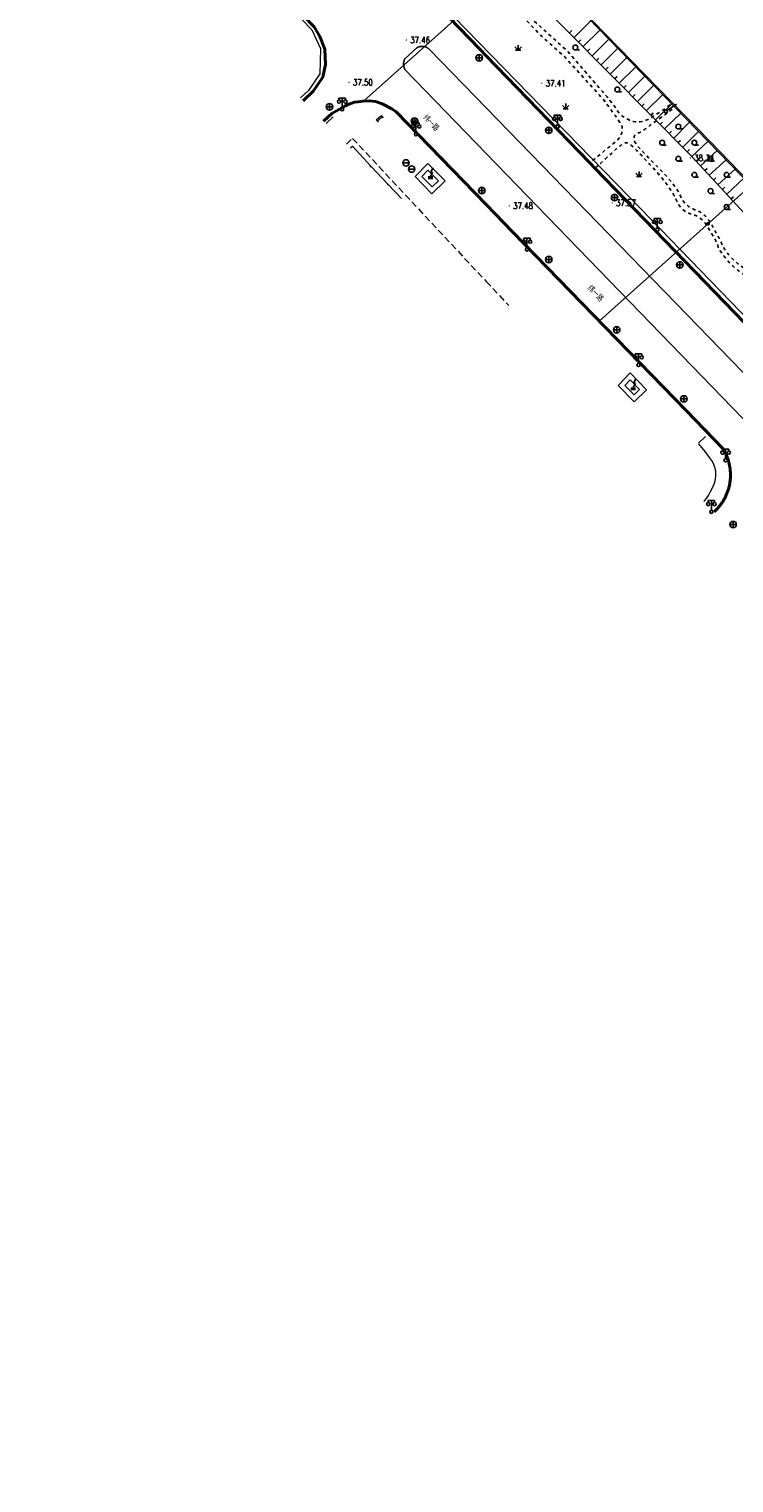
# Model space of a CAD drawing. Extents: x 39508475 to 39522402, y 3783947 to 3795549.
# Tile 244 of 256: x 39520858 to 39521077, y 3787980 to 3788431. Entities that reach past the tile are written whole.
import ezdxf
from ezdxf.enums import TextEntityAlignment as Align

# ---------------------------------------------------------------- set-up
doc = ezdxf.new("R2010")
doc.units = 0
for name, pattern in [('X0', [4, 3, -1]), ('X5', [3, 2, -1]), ('X6', [2, 1, -1])]:
    doc.linetypes.add(name, pattern=pattern)
doc.layers.get('0').update_dxf_attribs({"linetype": 'CONTINUOUS'})
doc.layers.add('ASSIST', color=7, linetype='CONTINUOUS', plot=False)
for name, color, linetype in [('DLSS', 4, 'CONTINUOUS'), ('DMTZ', 3, 'CONTINUOUS'), ('GCD', 1, 'CONTINUOUS'), ('GXYZ', 2, 'CONTINUOUS'), ('JCDL_GXD', 4, 'CONTINUOUS'), ('JCDL_JMDD_F', 231, 'CONTINUOUS'), ('JCDL_JMDX_F', 231, 'CONTINUOUS'), ('JMD', 6, 'CONTINUOUS'), ('SXSS', 5, 'CONTINUOUS'), ('ZBTZ', 3, 'CONTINUOUS'), ('ZJ', 7, 'CONTINUOUS'), ('断面线', 2, 'CONTINUOUS')]:
    doc.layers.add(name, color=color, linetype=linetype)
for name, color, linetype, lineweight in [('JCDL_ZBX', 3, 'CONTINUOUS', 0), ('JCDL_ZBX_F', 7, 'CONTINUOUS', 0), ('TEXTL_ZJ', 7, 'CONTINUOUS', 0)]:
    doc.layers.add(name, color=color, linetype=linetype, lineweight=lineweight)
doc.styles.add('HZ', font='rs', dxfattribs={"width": 0.8, "bigfont": 'hztxt'})
doc.linetypes.add('1161', pattern='A,0,[149,AAA.SHX,S=0.15,R=0,X=0,Y=0],-1.6', length=1.6)
doc.linetypes.add('X19', pattern='A,4.5,[145,symbolx.shx,S=1,R=0,X=0,Y=1],4.5,-0.5,[146,symbolx.shx,S=1,R=0,X=0,Y=0],-0.5', length=10)
doc.linetypes.add('X4', pattern='A,0,-1e-09,[149,symbolx.shx,S=0.15,R=0,X=0,Y=0],-1.6', length=1.6)
doc.linetypes.add('X49', pattern='A,0,[5,symbolt.shx,S=1,R=0,X=0,Y=0],-10', length=10)

# ---------------------------------------------------------------- blocks, each defined once
blk = doc.blocks.new('3521000')
at = {"color": 0}
for p, q in [((-1, 3.5), (1, 3.5)), ((0, 0.5), (0, 3.5))]:
    blk.add_line(p, q, dxfattribs=at)
at = {"color": 0, "linetype": 'Continuous', "flags": 128}
for points in [[(-1, 3.5), (-1, 2.9)], [(1, 3.5), (1, 2.9)]]:
    blk.add_lwpolyline(points, dxfattribs=at)
at = {"color": 0}
for centre in [(-1, 2.4), (0, 0), (1, 2.4)]:
    blk.add_circle(centre, 0.5, dxfattribs=at)
blk = doc.blocks.new('5441000')
at = {"color": 0}
for p, q in [((-1, 0), (1, 0)), ((0, -1), (0, 1))]:
    blk.add_line(p, q, dxfattribs=at)
blk.add_circle((0, 0), 1, dxfattribs=at)
blk = doc.blocks.new('5321000')
at = {"color": 0}
blk.add_line((-1, 0), (1, 0), dxfattribs=at)
blk.add_circle((0, 0), 1, dxfattribs=at)
blk = doc.blocks.new('5180100')
at = {"linetype": 'Continuous'}
blk.add_hatch(color=0, dxfattribs=at).paths.add_polyline_path([(0.79, 0.5), (-0.81, 0.5), (-0.81, -0.5), (0.79, -0.5)])
at = {"color": 0}
for p, q in [((-0.01, 0.5), (0.65, 1.65)), ((0.13, 1.95), (0.8, 3.1))]:
    blk.add_line(p, q, dxfattribs=at)
at = {"color": 0, "linetype": 'Continuous'}
blk.add_lwpolyline([(0.13, 1.95), (0.65, 1.65)], dxfattribs=at)
at = {"color": 0, "linetype": 'Continuous', "flags": 128}
blk.add_lwpolyline([(0.8, 3.1, 0, 0.3, 0), (0.59, 2.75, 0.3, 0.3, 0)], format="xyseb", dxfattribs=at)
blk = doc.blocks.new('9330003')
at = {"color": 0}
blk.add_line((0, -0.75), (1.25, -0.75), dxfattribs=at)
blk.add_circle((0, 0), 0.75, dxfattribs=at)
blk = doc.blocks.new('gc124')
for p, q in [((-1, 1), (0, 0)), ((-0.8, 0), (0.8, 0)), ((0, 0), (0, 1.6)), ((0, 0), (1, 1))]:
    blk.add_line(p, q)
blk = doc.blocks.new('gc170')
at = {"linetype": 'Continuous'}
blk.add_circle((0, 0), 0.5, dxfattribs=at)
blk = doc.blocks.new('gc013c')
at = {"linetype": 'Continuous'}
blk.add_line((0.5, 0), (4, 0), dxfattribs=at)
at = {"linetype": 'Continuous', "const_width": 0.15, "flags": 128}
blk.add_lwpolyline([(3.775, 0, 1), (3.925, 0, 1)], format="xyb", close=True, dxfattribs=at)
blk = doc.blocks.new('gc200')
at = {"const_width": 0.2}
blk.add_lwpolyline([(-0.1, 0, 1), (0.1, 0, 1)], format="xyb", close=True, dxfattribs=at)

msp = doc.modelspace()

# ---------------------------------------------------------------- linework, layer by layer
at = {"layer": 'ASSIST', "linetype": 'X4', "flags": 128}
msp.add_lwpolyline([(39521549.4478, 3787866.94308), (39521485.23082, 3787955.74028), (39521418.15135, 3788036.68452), (39521316.64976, 3788142.38434), (39521202.54916, 3788258.77978), (39521068.85743, 3788396.51837), (39520980.51679, 3788487.63202), (39520896.91066, 3788573.46943), (39520797.87919, 3788675.15176), (39520738.54228, 3788736.60369), (39520681.49925, 3788790.2448)], dxfattribs=at)
at = {"layer": 'DLSS', "linetype": 'Continuous', "lineweight": 40}
for points in [[(39520943.09553, 3788409.07047), (39520946.32481, 3788412.09909), (39520949.20859, 3788416.41356), (39520950.0667, 3788420.3363), (39520949.86238, 3788425.05586), (39520948.24834, 3788428.9786), (39520946.53781, 3788432.00209), (39520880.78261, 3788500.00009)], [(39520999.9998, 3788422.95919), (39520997.97113, 3788425.05496), (39520994.92664, 3788428.25015), (39520946.6188, 3788478.24508), (39520925.55116, 3788500.00009)], [(39521167.46056, 3788250.00009), (39521152.27016, 3788265.68265), (39521151.0195, 3788266.97384), (39521114.91188, 3788304.25134), (39521111.78358, 3788307.48099), (39521108.19381, 3788311.18709), (39521033.77627, 3788388.0657), (39521032.17145, 3788389.72359), (39520999.9998, 3788422.95919)], [(39520999.9998, 3788376.78755), (39520972.0398, 3788405.63608), (39520970.61981, 3788406.54709), (39520967.65382, 3788408.07637), (39520965.60763, 3788408.782), (39520963.6418, 3788409.02609), (39520961.6856, 3788408.89558), (39520960.20231, 3788408.74806), (39520959.09207, 3788408.56833), (39520958.2307, 3788408.34331), (39520957.33443, 3788408.00528), (39520956.0931, 3788407.40112), (39520954.36239, 3788406.45255), (39520952.02989, 3788405.10374)], [(39520949.47018, 3788402.71656), (39520952.02989, 3788405.10374)], [(39521073.4558, 3788301.01809), (39521062.06281, 3788312.76209), (39521008.1648, 3788368.36308), (39520999.9998, 3788376.78755)], [(39521073.4558, 3788301.01809), (39521073.60505, 3788300.78115), (39521073.74958, 3788300.54131), (39521073.88971, 3788300.29886), (39521074.02539, 3788300.05389), (39521074.15657, 3788299.80649), (39521074.28321, 3788299.55673), (39521074.40527, 3788299.30471), (39521074.52271, 3788299.05049), (39521074.63548, 3788298.79418), (39521074.74356, 3788298.53584), (39521074.8469, 3788298.27558), (39521074.94546, 3788298.01347), (39521075.03923, 3788297.74961), (39521075.12816, 3788297.48408), (39521075.21223, 3788297.21697), (39521075.29141, 3788296.94836), (39521075.36567, 3788296.67836), (39521075.43499, 3788296.40705), (39521075.49934, 3788296.13451), (39521075.5587, 3788295.86085), (39521075.61305, 3788295.58614), (39521075.66238, 3788295.31049), (39521075.70667, 3788295.03399), (39521075.7459, 3788294.75672), (39521075.78006, 3788294.47878), (39521075.80914, 3788294.20027), (39521075.83313, 3788293.92127), (39521075.85202, 3788293.64188), (39521075.86581, 3788293.36219), (39521075.87448, 3788293.08229), (39521075.87804, 3788292.80229), (39521075.87649, 3788292.52226), (39521075.87381, 3788292.40109), (39521075.86983, 3788292.24231), (39521075.85805, 3788291.96253), (39521075.84117, 3788291.68301), (39521075.81918, 3788291.40385), (39521075.79211, 3788291.12513), (39521075.75994, 3788290.84695), (39521075.7227, 3788290.56941), (39521075.6804, 3788290.2926), (39521075.63305, 3788290.0166), (39521075.58067, 3788289.74151), (39521075.52328, 3788289.46743), (39521075.46089, 3788289.19444), (39521075.39352, 3788288.92263), (39521075.3212, 3788288.6521), (39521075.24396, 3788288.38294), (39521075.16181, 3788288.11523), (39521075.07479, 3788287.84907), (39521074.98292, 3788287.58454), (39521074.88623, 3788287.32173), (39521074.78476, 3788287.06073), (39521074.67855, 3788286.80163), (39521074.56762, 3788286.54451), (39521074.45201, 3788286.28946), (39521074.33176, 3788286.03656), (39521074.20692, 3788285.7859), (39521074.07752, 3788285.53756), (39521073.9436, 3788285.29163), (39521073.80522, 3788285.04818), (39521073.66241, 3788284.8073), (39521073.51523, 3788284.56907), (39521073.36373, 3788284.33357), (39521073.20795, 3788284.10087), (39521073.04794, 3788283.87105), (39521072.88377, 3788283.6442), (39521072.71548, 3788283.42038), (39521072.54313, 3788283.19967), (39521072.36678, 3788282.98215), (39521072.18648, 3788282.76788), (39521072.0023, 3788282.55694), (39521071.81431, 3788282.3494), (39521071.62255, 3788282.14533), (39521071.4268, 3788281.94509), (39521070.77206, 3788281.32891)]]:
    msp.add_lwpolyline(points, dxfattribs=at)
at = {"layer": 'DLSS', "linetype": 'X6', "flags": 128}
for points in [[(39521057.0188, 3788407.78329), (39521056.43739, 3788407.27787), (39521055.94647, 3788406.87551), (39521055.50756, 3788406.54705), (39521055.07881, 3788406.25851), (39521054.59063, 3788405.94558), (39521053.92847, 3788405.52551), (39521053.01619, 3788404.95025), (39521051.79394, 3788404.18188), (39521050.54075, 3788403.43011), (39521049.51225, 3788402.91723), (39521048.63074, 3788402.6149), (39521047.80894, 3788402.48103), (39521047.04537, 3788402.4353), (39521046.38254, 3788402.46392), (39521045.76677, 3788402.57568), (39521045.14131, 3788402.77394), (39521044.52508, 3788403.01587), (39521043.94403, 3788403.29168), (39521043.34672, 3788403.62992), (39521042.6828, 3788404.05508), (39521042.0255, 3788404.53121), (39521041.45309, 3788405.06087), (39521040.91902, 3788405.69796), (39521040.37427, 3788406.48937), (39521039.80573, 3788407.33786), (39521039.18236, 3788408.18933), (39521038.44142, 3788409.1236), (39521037.5278, 3788410.21509), (39521036.19701, 3788411.77082), (39521033.88931, 3788414.44862), (39521030.30895, 3788418.59074), (39521025.24309, 3788424.44402), (39521012.4432, 3788436.01951), (39521008.52903, 3788440.1464), (39521006.44431, 3788442.93311), (39521004.08306, 3788446.74091), (39521000.38587, 3788451.59958), (39520999.9998, 3788451.9574)], [(39520999.9998, 3788449.35006), (39521000.43902, 3788448.84269), (39521002.45307, 3788446.08879), (39521005.98793, 3788440.86869), (39521007.10781, 3788439.61809), (39521016.9758, 3788429.33809), (39521024.39155, 3788422.65612), (39521036.4138, 3788409.42108), (39521038.54691, 3788406.51175), (39521040.00978, 3788404.49644), (39521040.88418, 3788403.2601), (39521041.29023, 3788402.63691), (39521041.50965, 3788402.26432), (39521041.68313, 3788401.96914), (39521041.82314, 3788401.73014), (39521041.94429, 3788401.52241), (39521042.04924, 3788401.32518), (39521042.12842, 3788401.12557), (39521042.18711, 3788400.90474), (39521042.23194, 3788400.64522), (39521042.26248, 3788400.37715), (39521042.26754, 3788400.12417), (39521042.2455, 3788399.86388), (39521042.19651, 3788399.57435), (39521042.13642, 3788399.28706), (39521042.07269, 3788399.03514), (39521041.99907, 3788398.79796), (39521041.90996, 3788398.55391), (39521041.8167, 3788398.32091), (39521041.72752, 3788398.12523), (39521041.63441, 3788397.95163), (39521041.52963, 3788397.78344), (39521041.41168, 3788397.61209), (39521041.2691, 3788397.42662), (39521041.08654, 3788397.20855), (39521040.85127, 3788396.94151), (39521040.56254, 3788396.63926), (39521040.17919, 3788396.28898), (39521039.65764, 3788395.854), (39521038.96332, 3788395.30316), (39521038.24204, 3788394.73595), (39521037.61924, 3788394.23946), (39521037.04478, 3788393.77311), (39521036.46539, 3788393.29433), (39521035.80661, 3788392.7465), (39521034.93402, 3788392.02088), (39521033.74853, 3788391.03505), (39521032.17145, 3788389.72359)], [(39521163.73181, 3788280.12309), (39521162.99585, 3788279.47498), (39521162.44095, 3788278.97445), (39521162.03007, 3788278.58683), (39521161.71681, 3788278.27008), (39521161.4511, 3788277.97298), (39521161.21879, 3788277.65919), (39521161.0009, 3788277.29801), (39521160.77752, 3788276.86183), (39521160.54227, 3788276.43681), (39521160.27982, 3788276.11754), (39521159.96342, 3788275.88286), (39521159.5698, 3788275.70609), (39521159.1419, 3788275.57857), (39521158.69671, 3788275.52887), (39521158.1912, 3788275.55872), (39521157.58628, 3788275.66468), (39521156.95692, 3788275.80775), (39521156.35962, 3788275.97701), (39521155.74119, 3788276.19043), (39521155.04981, 3788276.46309), (39521154.31483, 3788276.79187), (39521153.53266, 3788277.21606), (39521152.62634, 3788277.78311), (39521151.52698, 3788278.53119), (39521150.4338, 3788279.31065), (39521149.55065, 3788279.99553), (39521148.81224, 3788280.64209), (39521148.1438, 3788281.30908), (39521147.53967, 3788281.96974), (39521147.04274, 3788282.59251), (39521146.61537, 3788283.23249), (39521146.21538, 3788283.94365), (39521145.84115, 3788284.65056), (39521145.51053, 3788285.27458), (39521145.19621, 3788285.86724), (39521144.8698, 3788286.48209), (39521144.56166, 3788287.07697), (39521144.31596, 3788287.59463), (39521144.11486, 3788288.07711), (39521143.93761, 3788288.56875), (39521143.76055, 3788289.064), (39521143.56018, 3788289.56004), (39521143.31585, 3788290.10328), (39521143.0098, 3788290.73708), (39521142.6789, 3788291.41591), (39521142.34124, 3788292.12828), (39521141.96473, 3788292.94352), (39521141.51979, 3788293.92425), (39521141.0592, 3788294.89078), (39521140.62393, 3788295.65267), (39521140.17538, 3788296.26437), (39521139.67581, 3788296.79009), (39521139.15938, 3788297.24519), (39521138.64753, 3788297.59168), (39521138.09279, 3788297.85303), (39521137.4505, 3788298.05827), (39521136.81783, 3788298.24338), (39521136.29921, 3788298.42914), (39521135.85554, 3788298.63296), (39521135.4428, 3788298.87109), (39521135.06877, 3788299.10826), (39521134.77043, 3788299.30852), (39521134.52611, 3788299.48755), (39521134.31061, 3788299.66242), (39521134.09566, 3788299.84443), (39521133.8534, 3788300.05024), (39521133.55894, 3788300.30104), (39521133.1908, 3788300.61509), (39521132.77588, 3788300.96771), (39521132.3057, 3788301.36338), (39521131.73179, 3788301.84262), (39521131.01245, 3788302.44049), (39521130.2896, 3788303.06113), (39521129.70253, 3788303.62589), (39521129.20751, 3788304.18298), (39521128.7548, 3788304.78109), (39521128.33678, 3788305.39831), (39521127.97201, 3788306.02717), (39521127.63078, 3788306.7274), (39521127.28181, 3788307.55408), (39521126.96481, 3788308.3541), (39521126.74358, 3788308.95423), (39521126.60533, 3788309.39418), (39521126.53181, 3788309.72408), (39521126.49657, 3788310.02126), (39521126.50206, 3788310.33834), (39521126.55215, 3788310.70656), (39521126.64778, 3788311.15387), (39521126.8097, 3788311.60733), (39521126.91145, 3788311.94762), (39521126.95761, 3788312.19726), (39521126.95636, 3788312.38469), (39521126.93148, 3788312.54431), (39521126.88888, 3788312.68951), (39521126.82312, 3788312.83268), (39521126.73028, 3788312.98634), (39521126.62989, 3788313.14122), (39521126.53578, 3788313.28898), (39521126.43966, 3788313.44283), (39521126.33338, 3788313.6156), (39521126.22481, 3788313.79215), (39521126.12009, 3788313.96015), (39521126.00974, 3788314.13462), (39521125.88466, 3788314.33013), (39521125.75126, 3788314.52827), (39521125.60968, 3788314.71265), (39521125.44602, 3788314.89937), (39521125.24781, 3788315.10437), (39521125.03469, 3788315.30924), (39521124.81501, 3788315.49547), (39521124.56771, 3788315.67893), (39521124.27353, 3788315.87569), (39521123.96186, 3788316.08048), (39521123.64887, 3788316.29415), (39521123.30522, 3788316.53738), (39521122.90353, 3788316.82896), (39521122.4641, 3788317.15737), (39521121.97867, 3788317.53897), (39521121.39809, 3788318.01377), (39521120.67944, 3788318.61574), (39521119.94441, 3788319.21455), (39521119.30233, 3788319.6775), (39521118.7008, 3788320.03671), (39521118.0848, 3788320.33109), (39521117.48246, 3788320.57131), (39521116.93225, 3788320.72717), (39521116.38702, 3788320.8063), (39521115.79931, 3788320.82137), (39521115.21473, 3788320.83213), (39521114.68129, 3788320.89507), (39521114.15332, 3788321.02035), (39521113.5848, 3788321.21408), (39521113.01898, 3788321.43506), (39521112.50111, 3788321.66273), (39521111.98673, 3788321.91889), (39521111.43114, 3788322.22353), (39521110.88025, 3788322.54607), (39521110.38352, 3788322.86948), (39521109.89896, 3788323.22406), (39521109.3838, 3788323.63808), (39521108.88015, 3788324.06603), (39521108.43883, 3788324.47295), (39521108.0237, 3788324.89515), (39521107.59693, 3788325.36792), (39521107.16815, 3788325.87337), (39521106.74551, 3788326.41829), (39521106.29001, 3788327.05685), (39521105.7648, 3788327.83709), (39521105.20832, 3788328.73898), (39521104.63541, 3788329.8344), (39521103.99117, 3788331.24158), (39521103.22536, 3788333.05845), (39521102.45681, 3788334.87459), (39521101.80226, 3788336.27899), (39521101.20989, 3788337.36917), (39521100.62381, 3788338.26309), (39521100.06633, 3788339.02505), (39521099.58139, 3788339.6196), (39521099.1296, 3788340.0886), (39521098.66943, 3788340.48206), (39521098.20625, 3788340.85842), (39521097.74313, 3788341.26319), (39521097.2368, 3788341.73651), (39521096.6468, 3788342.31409), (39521096.02259, 3788342.92711), (39521095.38779, 3788343.53356), (39521094.6822, 3788344.18958), (39521093.85023, 3788344.94807), (39521093.02163, 3788345.70931), (39521092.32868, 3788346.37563), (39521091.71773, 3788347.00151), (39521091.12981, 3788347.64409), (39521090.58099, 3788348.27563), (39521090.11688, 3788348.86003), (39521089.70107, 3788349.44804), (39521089.29398, 3788350.09019), (39521088.89668, 3788350.7143), (39521088.51767, 3788351.23455), (39521088.12301, 3788351.69106), (39521087.67981, 3788352.12808), (39521087.2374, 3788352.52706), (39521086.84574, 3788352.8407), (39521086.47238, 3788353.09131), (39521086.08369, 3788353.30532), (39521085.68431, 3788353.51613), (39521085.27082, 3788353.75471), (39521084.80342, 3788354.04564), (39521084.24581, 3788354.41008), (39521083.63652, 3788354.80835), (39521082.97499, 3788355.22633), (39521082.19512, 3788355.7047), (39521081.23851, 3788356.28019), (39521080.27601, 3788356.86986), (39521079.474, 3788357.40148), (39521078.77067, 3788357.91996), (39521078.0978, 3788358.47109), (39521077.46373, 3788359.02207), (39521076.90612, 3788359.54003), (39521076.37914, 3788360.07064), (39521075.83493, 3788360.65879), (39521075.31485, 3788361.24436), (39521074.87846, 3788361.76528), (39521074.49183, 3788362.26494), (39521074.1178, 3788362.78809), (39521073.77757, 3788363.29502), (39521073.51786, 3788363.7337), (39521073.321, 3788364.13955), (39521073.16523, 3788364.55012), (39521073.01013, 3788364.96948), (39521072.81578, 3788365.40835), (39521072.56082, 3788365.90937), (39521072.2278, 3788366.51108), (39521071.85596, 3788367.17381), (39521071.45515, 3788367.90397), (39521070.98556, 3788368.77532), (39521070.41184, 3788369.85244), (39521069.81115, 3788370.93288), (39521069.24029, 3788371.81673), (39521068.64835, 3788372.57048), (39521067.98581, 3788373.26909), (39521067.29847, 3788373.89757), (39521066.61341, 3788374.38794), (39521065.86678, 3788374.77472), (39521064.99877, 3788375.09916), (39521064.13333, 3788375.4209), (39521063.39634, 3788375.79753), (39521062.72947, 3788376.26874), (39521062.0698, 3788376.86808), (39521061.46153, 3788377.50437), (39521060.98772, 3788378.11437), (39521060.6151, 3788378.75294), (39521060.30383, 3788379.47306), (39521059.97833, 3788380.23235), (39521059.55225, 3788381.018), (39521058.97754, 3788381.9056), (39521058.21581, 3788382.96409), (39521057.2376, 3788384.20183), (39521055.84987, 3788385.76264), (39521053.88935, 3788387.81887), (39521051.23009, 3788390.51058), (39521048.64374, 3788393.16773), (39521046.95702, 3788395.09415), (39521046.08606, 3788396.40996), (39521045.8938, 3788397.27508), (39521045.99115, 3788397.91579), (39521046.20787, 3788398.38875), (39521046.57399, 3788398.72443), (39521047.10981, 3788398.96222), (39521047.69412, 3788399.18391), (39521048.24234, 3788399.45911), (39521048.80273, 3788399.81795), (39521049.4228, 3788400.28508), (39521050.11341, 3788400.82063), (39521050.93877, 3788401.43645), (39521051.98705, 3788402.19667), (39521053.33191, 3788403.15601), (39521054.65055, 3788404.09441), (39521055.60036, 3788404.77597), (39521056.23986, 3788405.24333), (39521056.64781, 3788405.55309), (39521056.97209, 3788405.80929), (39521057.29738, 3788406.07549), (39521057.65416, 3788406.37739), (39521058.07085, 3788406.73836)], [(39521112.93225, 3788306.34306), (39521113.39251, 3788306.80332), (39521114.4113, 3788307.40793), (39521115.19499, 3788307.86681), (39521115.79756, 3788308.21092), (39521116.28477, 3788308.47866), (39521116.72398, 3788308.71379), (39521117.14631, 3788308.93543), (39521117.58985, 3788309.1632), (39521118.09128, 3788309.41629), (39521118.60488, 3788309.67243), (39521119.0941, 3788309.91162), (39521119.60265, 3788310.15484), (39521120.17301, 3788310.42278), (39521120.78611, 3788310.69121), (39521121.45522, 3788310.93628), (39521122.24746, 3788311.17897), (39521123.22193, 3788311.44043), (39521124.15301, 3788311.71032), (39521124.7823, 3788311.98467), (39521125.14387, 3788312.28947), (39521125.28924, 3788312.64875), (39521125.28897, 3788313.02744), (39521125.10358, 3788313.40516), (39521124.70057, 3788313.81712), (39521124.06161, 3788314.29631), (39521123.37495, 3788314.77829), (39521122.79278, 3788315.20071), (39521122.26924, 3788315.59817), (39521121.75467, 3788316.00689), (39521121.25389, 3788316.40892), (39521120.78216, 3788316.78125), (39521120.29775, 3788317.15625), (39521119.7598, 3788317.5661), (39521119.21669, 3788317.96191), (39521118.71292, 3788318.28421), (39521118.20463, 3788318.55708), (39521117.64825, 3788318.80784), (39521117.08816, 3788319.02395), (39521116.56593, 3788319.1667), (39521116.03586, 3788319.24341), (39521115.45274, 3788319.26571), (39521114.86715, 3788319.28775), (39521114.32777, 3788319.36344), (39521113.78798, 3788319.50428), (39521113.20118, 3788319.71747), (39521112.61191, 3788319.96314), (39521112.06285, 3788320.22589), (39521111.50598, 3788320.5317), (39521110.89379, 3788320.90371), (39521110.28305, 3788321.29594), (39521109.73165, 3788321.67769), (39521109.19291, 3788322.08377), (39521108.61934, 3788322.54743), (39521108.05492, 3788323.02202), (39521107.55056, 3788323.46919), (39521107.06406, 3788323.92848), (39521106.55203, 3788324.43864), (39521106.03959, 3788324.98116), (39521105.55155, 3788325.56197), (39521105.04429, 3788326.23848), (39521104.47547, 3788327.06188), (39521103.88793, 3788328.0031), (39521103.31037, 3788329.12209), (39521102.68964, 3788330.53799), (39521101.97539, 3788332.35061), (39521101.26473, 3788334.15286), (39521100.65752, 3788335.52981), (39521100.10548, 3788336.57528), (39521099.55674, 3788337.40469), (39521099.03498, 3788338.09564), (39521098.58424, 3788338.62107), (39521098.16822, 3788339.01652), (39521097.74835, 3788339.32599), (39521097.324, 3788339.62019), (39521096.89118, 3788339.95827), (39521096.40872, 3788340.37543), (39521095.83873, 3788340.90171), (39521095.22685, 3788341.47214), (39521094.58707, 3788342.05511), (39521093.85733, 3788342.70614), (39521092.9814, 3788343.4763), (39521092.10717, 3788344.25475), (39521091.38383, 3788344.93687), (39521090.75615, 3788345.57852), (39521090.16265, 3788346.23819), (39521089.61363, 3788346.89076), (39521089.15299, 3788347.50577), (39521088.74492, 3788348.13759), (39521088.3502, 3788348.83954), (39521087.96774, 3788349.51953), (39521087.60573, 3788350.06887), (39521087.23202, 3788350.5282), (39521086.81522, 3788350.94401), (39521086.40178, 3788351.31053), (39521086.04074, 3788351.58473), (39521085.70263, 3788351.78468), (39521085.35653, 3788351.93327), (39521085, 3788352.07804), (39521084.62272, 3788352.26363), (39521084.18773, 3788352.51073), (39521083.66183, 3788352.83604), (39521083.07881, 3788353.20277), (39521082.42928, 3788353.60548), (39521081.64708, 3788354.08474), (39521080.6747, 3788354.67616), (39521079.68978, 3788355.28933), (39521078.86044, 3788355.85025), (39521078.12193, 3788356.40707), (39521077.40359, 3788357.00819), (39521076.71843, 3788357.61722), (39521076.10455, 3788358.20373), (39521075.51042, 3788358.82069), (39521074.88324, 3788359.51908), (39521074.28157, 3788360.21637), (39521073.78331, 3788360.8292), (39521073.35034, 3788361.40792), (39521072.94034, 3788362.00509), (39521072.57123, 3788362.58241), (39521072.29187, 3788363.08654), (39521072.08349, 3788363.55861), (39521071.92272, 3788364.04182), (39521071.76399, 3788364.52939), (39521071.56328, 3788365.01784), (39521071.29839, 3788365.5529), (39521070.9513, 3788366.17724), (39521070.56806, 3788366.8436), (39521070.16743, 3788367.53643), (39521069.71054, 3788368.32266), (39521069.16218, 3788369.26312), (39521068.58972, 3788370.19883), (39521068.04228, 3788370.9672), (39521067.47077, 3788371.62634), (39521066.82764, 3788372.24144), (39521066.16053, 3788372.79109), (39521065.49898, 3788373.2044), (39521064.78163, 3788373.50884), (39521063.95072, 3788373.73894), (39521063.11897, 3788373.97175), (39521062.39841, 3788374.28637), (39521061.73083, 3788374.71891), (39521061.05454, 3788375.29779), (39521060.4087, 3788375.94944), (39521059.85549, 3788376.65524), (39521059.35079, 3788377.48562), (39521058.84733, 3788378.50284), (39521058.35244, 3788379.5348), (39521057.8799, 3788380.42049), (39521057.38739, 3788381.23072), (39521056.83386, 3788382.04116), (39521056.28035, 3788382.81349), (39521055.78787, 3788383.48054), (39521055.3154, 3788384.09601), (39521054.82062, 3788384.71699), (39521054.31082, 3788385.3421), (39521053.78195, 3788385.9731), (39521053.18304, 3788386.66945), (39521052.46765, 3788387.48633), (39521051.66734, 3788388.38472), (39521050.7495, 3788389.38716), (39521049.61872, 3788390.59588), (39521048.19346, 3788392.09965), (39521046.80525, 3788393.54857), (39521045.81362, 3788394.55129), (39521045.1584, 3788395.16493), (39521044.75752, 3788395.47199), (39521044.47165, 3788395.65053), (39521044.24837, 3788395.78152), (39521044.07196, 3788395.87331), (39521043.92362, 3788395.93678), (39521043.78175, 3788395.98204), (39521043.62963, 3788396.00542), (39521043.45221, 3788396.00729), (39521043.23608, 3788395.98947), (39521043.0116, 3788395.95267), (39521042.80286, 3788395.8833), (39521042.59163, 3788395.77222), (39521042.35986, 3788395.61298), (39521042.11686, 3788395.43338), (39521041.86346, 3788395.2458), (39521041.57515, 3788395.03207), (39521041.22965, 3788394.7757), (39521040.83438, 3788394.46895), (39521040.35915, 3788394.066), (39521039.75298, 3788393.5213), (39521038.97344, 3788392.79853), (39521038.18573, 3788392.06364), (39521037.54888, 3788391.47338), (39521037.01574, 3788390.98444), (39521036.5324, 3788390.54692), (39521036.03514, 3788390.09926), (39521035.44969, 3788389.5722), (39521034.71413, 3788388.91), (39521033.77627, 3788388.0657)]]:
    msp.add_lwpolyline(points, dxfattribs=at)
at = {"layer": 'DMTZ', "linetype": 'Continuous'}
for p, q in [((39521027.26435, 3788428.71393), (39521032.55837, 3788433.95685)), ((39521025.85701, 3788430.13498), (39521026.56754, 3788430.83865)), ((39521028.67169, 3788427.29287), (39521029.38222, 3788427.99654)), ((39521030.07903, 3788425.87182), (39521035.34291, 3788431.0849)), ((39521032.89371, 3788423.02971), (39521038.12746, 3788428.21295)), ((39521031.48637, 3788424.45077), (39521032.1969, 3788425.15444)), ((39521034.30105, 3788421.60866), (39521035.01158, 3788422.31233)), ((39521035.70839, 3788420.1876), (39521040.912, 3788425.341)), ((39521038.52307, 3788417.3455), (39521043.69655, 3788422.46905)), ((39521037.11573, 3788418.76655), (39521037.82626, 3788419.47022)), ((39521041.33775, 3788414.50339), (39521046.48109, 3788419.59709)), ((39521039.93041, 3788415.92444), (39521040.64094, 3788416.62811)), ((39521042.74509, 3788413.08234), (39521043.45562, 3788413.78601)), ((39521044.15243, 3788411.66128), (39521049.26564, 3788416.72514)), ((39521046.96711, 3788408.81917), (39521052.05018, 3788413.85319)), ((39521045.55977, 3788410.24023), (39521046.2703, 3788410.9439)), ((39521049.78179, 3788405.97707), (39521054.83473, 3788410.98124)), ((39521048.37445, 3788407.39812), (39521049.08498, 3788408.10179)), ((39521051.18913, 3788404.55601), (39521051.89966, 3788405.25968)), ((39521052.59647, 3788403.13496), (39521057.61927, 3788408.10929)), ((39521055.41115, 3788400.29285), (39521060.40382, 3788405.23734)), ((39521054.00381, 3788401.7139), (39521054.71434, 3788402.41757)), ((39521058.22583, 3788397.45074), (39521063.18836, 3788402.36538)), ((39521056.81849, 3788398.8718), (39521057.52902, 3788399.57547)), ((39521059.63317, 3788396.02969), (39521060.3437, 3788396.73336)), ((39521061.04051, 3788394.60864), (39521065.97291, 3788399.49343)), ((39521063.85011, 3788391.76167), (39521068.92319, 3788396.45062)), ((39521062.44785, 3788393.18758), (39521063.15838, 3788393.89125)), ((39521065.20763, 3788390.29294), (39521065.94199, 3788390.9717)), ((39521066.56514, 3788388.82422), (39521071.70997, 3788393.57948)), ((39521069.28017, 3788385.88677), (39521074.49675, 3788390.70835)), ((39521067.92266, 3788387.35549), (39521068.65702, 3788388.03425)), ((39521071.9952, 3788382.94932), (39521077.28353, 3788387.83721)), ((39521070.63769, 3788384.41804), (39521071.37205, 3788385.0968)), ((39521073.35272, 3788381.48059), (39521074.08708, 3788382.15935)), ((39521074.71023, 3788380.01187), (39521080.0703, 3788384.96608)), ((39521076.06775, 3788378.54314), (39521076.80211, 3788379.2219))]:
    msp.add_line(p, q, dxfattribs=at)
at = {"layer": 'DMTZ', "linetype": 'Continuous', "flags": 128}
msp.add_lwpolyline([(39520677.87565, 3788785.49935), (39520720.06874, 3788747.52851), (39520726.5188, 3788736.36188), (39520790.34036, 3788669.68692), (39520837.33894, 3788626.33244), (39520854.61578, 3788608.44736), (39520890.23807, 3788570.30133), (39520974.22308, 3788482.27206), (39521063.71174, 3788391.91138), (39521136.52845, 3788313.12938), (39521192.9243, 3788257.54786), (39521255.64507, 3788188.91187), (39521311.50407, 3788136.61728), (39521366.22653, 3788079.29295), (39521408.49247, 3788034.15056), (39521475.99845, 3787954.88341), (39521547.36618, 3787862.12084)], dxfattribs=at)
at = {"layer": 'JCDL_JMDX_F', "linetype": 'Continuous', "lineweight": 0}
for points in [[(39520965.83336, 3788403.1081), (39520967.44571, 3788404.51524)], [(39520966.16213, 3788402.73139), (39520967.77448, 3788404.13853)], [(39520968.10324, 3788403.76182), (39520967.44571, 3788404.51524)], [(39520966.4909, 3788402.35467), (39520965.83336, 3788403.1081)], [(39520980.01316, 3788385.50388), (39520981.8873, 3788387.4447), (39520985.13369, 3788384.17247), (39520983.15323, 3788382.27585), (39520980.01316, 3788385.50388)], [(39521043.05045, 3788320.54129), (39521044.75636, 3788322.31119), (39521047.65178, 3788319.30479), (39521045.94502, 3788317.639), (39521043.05045, 3788320.54129)]]:
    msp.add_lwpolyline(points, dxfattribs=at)
at = {"layer": 'JCDL_ZBX', "color": 114, "linetype": 'X49', "lineweight": 0, "true_color": 0x009944}
for points in [[(39520879.22328, 3788500.00009), (39520920.37556, 3788457.3506), (39520945.8072, 3788431.05203), (39520948.50585, 3788425.24585), (39520948.26052, 3788417.39523), (39520944.73076, 3788412.2686), (39520942.23387, 3788409.92932)], [(39520950.20899, 3788401.98015), (39520952.42556, 3788404.04742)]]:
    msp.add_lwpolyline(points, dxfattribs=at)
at = {"layer": 'JCDL_ZBX_F', "color": 114, "linetype": 'X0', "lineweight": 0, "true_color": 0x009944}
msp.add_lwpolyline([(39521067.66017, 3788284.53594), (39521067.82367, 3788284.70132), (39521068.3948, 3788285.41509), (39521068.85757, 3788286.09163), (39521069.27949, 3788286.79018), (39521069.69664, 3788287.57782), (39521070.1454, 3788288.51584), (39521070.56366, 3788289.45543), (39521070.86623, 3788290.24896), (39521071.07191, 3788290.95863), (39521071.2058, 3788291.65209), (39521071.29744, 3788292.30432), (39521071.34442, 3788292.85917), (39521071.34747, 3788293.3605), (39521071.31018, 3788293.85568), (39521071.24165, 3788294.35129), (39521071.12738, 3788294.85426), (39521070.95293, 3788295.41218), (39521070.70781, 3788296.06909), (39521070.27675, 3788296.91794), (39521069.404, 3788298.19673), (39521067.97179, 3788300.06023), (39521065.8988, 3788302.62508), (39521068.89481, 3788305.42409), (39521069.04518, 3788305.56458)], dxfattribs=at)
at = {"layer": 'JMD', "linetype": 'X5', "lineweight": 0}
for points in [[(39520956.60086, 3788395.60906), (39520958.4688, 3788397.34909), (39520999.9998, 3788352.86814)], [(39520999.9998, 3788352.86814), (39521006.95751, 3788345.41622)]]:
    msp.add_lwpolyline(points, dxfattribs=at)
at = {"layer": 'JMD', "linetype": 'Continuous', "lineweight": 0}
for points in [[(39520957.78622, 3788394.42756), (39520958.38581, 3788394.98609), (39520964.17949, 3788388.7665), (39520963.81055, 3788388.42283)], [(39520963.81055, 3788388.42283), (39520964.17949, 3788388.7665), (39520969.50143, 3788383.06414), (39520969.33875, 3788382.91261)], [(39520969.33875, 3788382.91261), (39520969.50143, 3788383.06414), (39520973.64016, 3788378.62519)], [(39521045.9308, 3788315.52909), (39521049.76581, 3788319.27209), (39521044.7568, 3788324.47308), (39521040.94983, 3788320.52336), (39521045.9308, 3788315.52909)]]:
    msp.add_lwpolyline(points, dxfattribs=at)
at = {"layer": 'JMD', "linetype": 'X19', "lineweight": 0}
msp.add_lwpolyline([(39520983.1158, 3788380.16308), (39520987.27381, 3788384.14509), (39520981.8728, 3788389.58908), (39520977.92426, 3788385.50005), (39520983.1158, 3788380.16308)], dxfattribs=at)
at = {"layer": 'SXSS', "linetype": 'Continuous', "flags": 128}
for points in [[(39521641.88913, 3787760.50927), (39521597.24579, 3787804.62483), (39521549.70969, 3787867.1559), (39521484.86781, 3787955.21569), (39521418.42711, 3788036.56955), (39521349.81874, 3788107.55738), (39521316.47686, 3788142.16152), (39521255.3637, 3788206.05306), (39521203.09908, 3788258.31587), (39521069.47913, 3788396.50558), (39520980.52946, 3788487.82035), (39520897.06155, 3788573.71043), (39520797.87039, 3788675.44174), (39520738.41074, 3788737.00611), (39520681.3545, 3788790.38974)], [(39521620.80243, 3787739.17031), (39521574.64848, 3787784.77863), (39521525.68826, 3787849.18304), (39521461.15631, 3787936.82193), (39521395.98431, 3788016.62233), (39521328.23112, 3788086.72531), (39521294.83534, 3788121.3854), (39521233.91496, 3788185.07539), (39521181.70775, 3788237.28079), (39521047.95082, 3788375.61216), (39520959.02742, 3788466.89997), (39520875.5645, 3788552.78491), (39520776.341, 3788654.54938), (39520717.3596, 3788715.61857), (39520660.85806, 3788768.48321)]]:
    msp.add_lwpolyline(points, dxfattribs=at)
at = {"layer": 'ZBTZ', "linetype": '1161', "flags": 128}
for points in [[(39520999.9998, 3788406.79788), (39520982.24343, 3788425.08679), (39520982.14918, 3788425.17227), (39520982.05132, 3788425.25362), (39520981.95032, 3788425.33101), (39520981.84631, 3788425.40433), (39520981.73948, 3788425.47346), (39520981.62998, 3788425.53829), (39520981.51799, 3788425.59871), (39520981.40369, 3788425.65464), (39520981.28725, 3788425.70597), (39520981.16887, 3788425.75265), (39520981.04873, 3788425.79457), (39520980.92701, 3788425.83169), (39520980.80392, 3788425.86394), (39520980.67964, 3788425.89128), (39520980.55437, 3788425.91365), (39520980.42831, 3788425.93103), (39520980.35513, 3788425.93836), (39520980.30166, 3788425.94338), (39520980.17462, 3788425.95069), (39520980.04739, 3788425.95295), (39520979.92017, 3788425.95014), (39520979.79317, 3788425.94228), (39520979.66657, 3788425.92938), (39520979.54059, 3788425.91146), (39520979.41542, 3788425.88855), (39520979.29126, 3788425.86068), (39520979.16831, 3788425.82789), (39520979.04675, 3788425.79025), (39520978.92679, 3788425.7478), (39520978.80861, 3788425.70062), (39520978.6924, 3788425.64878), (39520978.57834, 3788425.59236), (39520978.46682, 3788425.53108), (39520974.68947, 3788422.09399), (39520974.63295, 3788421.97269), (39520974.58112, 3788421.8493), (39520974.53369, 3788421.72417), (39520974.49071, 3788421.59743), (39520974.45223, 3788421.46925), (39520974.41832, 3788421.33979), (39520974.389, 3788421.20921), (39520974.36432, 3788421.07768), (39520974.34431, 3788420.94536), (39520974.32898, 3788420.81241), (39520974.31837, 3788420.67901), (39520974.31248, 3788420.54531), (39520974.31209, 3788420.50904), (39520974.31132, 3788420.41149), (39520974.3149, 3788420.27771), (39520974.3232, 3788420.14414), (39520974.33622, 3788420.01095), (39520974.35395, 3788419.8783), (39520974.37635, 3788419.74636), (39520974.4034, 3788419.61529), (39520974.43507, 3788419.48527), (39520974.47132, 3788419.35644), (39520974.5121, 3788419.22898), (39520974.55736, 3788419.10304), (39520974.60705, 3788418.97878), (39520974.6611, 3788418.85635), (39520974.7198, 3788418.73609), (39520999.9998, 3788392.64043)], [(39520999.9998, 3788392.64043), (39521086.1718, 3788303.68809), (39521086.27504, 3788303.61218), (39521086.38153, 3788303.54091), (39521086.49085, 3788303.47404), (39521086.6028, 3788303.41169), (39521086.71721, 3788303.35396), (39521086.83387, 3788303.30095), (39521086.95261, 3788303.25274), (39521087.0732, 3788303.20942), (39521087.19547, 3788303.17105), (39521087.3192, 3788303.13771), (39521087.44419, 3788303.10944), (39521087.57023, 3788303.0863), (39521087.69711, 3788303.06832), (39521087.82461, 3788303.05553), (39521087.95253, 3788303.04796), (39521088.08066, 3788303.04561), (39521088.20877, 3788303.04849), (39521088.33666, 3788303.0566), (39521088.34881, 3788303.05809), (39521088.46411, 3788303.06993), (39521088.59091, 3788303.08844), (39521088.71685, 3788303.11211), (39521088.84172, 3788303.1409), (39521088.96531, 3788303.17476), (39521089.08742, 3788303.21364), (39521089.20783, 3788303.25747), (39521089.32636, 3788303.30617), (39521089.4428, 3788303.35967), (39521089.55696, 3788303.41788), (39521089.66866, 3788303.4807), (39521089.77769, 3788303.54803), (39521089.88389, 3788303.61974), (39521089.9868, 3788303.69608), (39521093.34681, 3788306.85108), (39521093.42034, 3788306.94857), (39521093.4897, 3788307.04908), (39521093.55508, 3788307.15223), (39521093.61638, 3788307.25784), (39521093.67353, 3788307.36577), (39521093.72641, 3788307.47584), (39521093.77497, 3788307.58789), (39521093.81912, 3788307.70175), (39521093.85879, 3788307.81724), (39521093.89393, 3788307.9342), (39521093.92448, 3788308.05243), (39521093.95039, 3788308.17177), (39521093.97163, 3788308.29203), (39521093.98817, 3788308.41302), (39521093.9968, 3788308.50109), (39521093.99997, 3788308.53457), (39521094.00702, 3788308.65648), (39521094.00931, 3788308.77858), (39521094.00684, 3788308.90067), (39521093.99961, 3788309.02257), (39521093.98763, 3788309.1441), (39521093.97091, 3788309.26507), (39521093.9495, 3788309.3853), (39521093.92341, 3788309.5046), (39521093.89268, 3788309.62279), (39521093.85737, 3788309.73969), (39521093.81753, 3788309.85513), (39521093.77321, 3788309.96892), (39521093.72449, 3788310.0809), (39521093.67144, 3788310.19089), (39521093.61414, 3788310.29873), (39521093.55267, 3788310.40426), (39521093.48681, 3788310.50708), (39520999.9998, 3788406.79788)]]:
    msp.add_lwpolyline(points, dxfattribs=at)
at = {"layer": '断面线', "linetype": 'Continuous', "flags": 128}
for points in [[(39521072.30339, 3788507.18896), (39521042.17712, 3788480.81988), (39520961.83605, 3788408.90562)], [(39521141.73471, 3788435.41891), (39521113.3724, 3788410.5938), (39521035.12366, 3788340.55242)]]:
    msp.add_lwpolyline(points, dxfattribs=at)

# ---------------------------------------------------------------- block references
at = {"layer": 'GCD', "linetype": 'Continuous'}
ref = msp.add_blockref('gc200', (39520975.1503, 3788427.907, 37.46), dxfattribs=at)
ref.add_attrib('height', '37.46', dxfattribs={"linetype": 'Continuous', "height": 2, "style": 'HZ', "width": 0.8}).set_placement((39520976.3503, 3788427.907, 37.46), align=Align.MIDDLE_LEFT)
ref = msp.add_blockref('gc200', (39520957.3569, 3788414.772, 37.5), dxfattribs=at)
ref.add_attrib('height', '37.50', dxfattribs={"linetype": 'Continuous', "height": 2, "style": 'HZ', "width": 0.8}).set_placement((39520958.5569, 3788414.772, 37.5), align=Align.MIDDLE_LEFT)
ref = msp.add_blockref('gc200', (39521017.2626, 3788414.493, 37.41), dxfattribs=at)
ref.add_attrib('height', '37.41', dxfattribs={"linetype": 'Continuous', "height": 2, "style": 'HZ', "width": 0.8}).set_placement((39521018.4626, 3788414.493, 37.41), align=Align.MIDDLE_LEFT)
ref = msp.add_blockref('gc200', (39521063.42, 3788391.278, 38.339), dxfattribs=at)
ref.add_attrib('height', '38.34', dxfattribs={"linetype": 'Continuous', "height": 2, "style": 'HZ', "width": 0.8}).set_placement((39521064.62, 3788391.278, 38.339), align=Align.MIDDLE_LEFT)
ref = msp.add_blockref('gc200', (39521007.1261, 3788376.412, 37.48), dxfattribs=at)
ref.add_attrib('height', '37.48', dxfattribs={"linetype": 'Continuous', "height": 2, "style": 'HZ', "width": 0.8}).set_placement((39521008.3261, 3788376.412, 37.48), align=Align.MIDDLE_LEFT)
ref = msp.add_blockref('gc200', (39521039.116, 3788377.315, 37.571), dxfattribs=at)
ref.add_attrib('height', '37.57', dxfattribs={"linetype": 'Continuous', "height": 2, "style": 'HZ', "width": 0.8}).set_placement((39521040.316, 3788377.315, 37.571), align=Align.MIDDLE_LEFT)
at = {"layer": 'GXYZ', "linetype": 'Continuous'}
msp.add_blockref('gc170', (39521055.80061, 3788405.72807), dxfattribs=at)
at = {"layer": 'GXYZ', "linetype": 'Continuous', "rotation": 35.22630808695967}
msp.add_blockref('gc013c', (39521055.80061, 3788405.72807), dxfattribs=at)
at = {"layer": 'JCDL_GXD'}
for name, p in [('5441000', (39520997.7758, 3788422.38908)), ('5441000', (39520951.2728, 3788407.14608)), ('5441000', (39520977.7048, 3788402.70009)), ('5441000', (39520977.76381, 3788402.63309)), ('5441000', (39521019.40681, 3788399.86008)), ('5321000', (39520975.05881, 3788389.72408)), ('5321000', (39520976.8248, 3788387.82108)), ('5180100', (39520982.66797, 3788385.1392)), ('5441000', (39520998.59181, 3788381.12909)), ('5441000', (39521039.8728, 3788378.95309)), ('5441000', (39521019.4148, 3788359.70009)), ('5441000', (39521060.13581, 3788358.02209)), ('5441000', (39521040.53181, 3788337.87308)), ('5180100', (39521045.67312, 3788319.54009)), ('5441000', (39521061.3928, 3788316.39209)), ('5441000', (39521076.69681, 3788277.34808))]:
    msp.add_blockref(name, p, dxfattribs=at)
at = {"layer": 'JCDL_JMDD_F'}
for p in [(39520955.22948, 3788406.3925), (39521022.10581, 3788401.02209), (39520978.15981, 3788398.64208), (39521053.1478, 3788368.96209), (39521012.63681, 3788362.85708), (39521047.29281, 3788326.92509), (39521074.3588, 3788297.32309), (39521069.9408, 3788281.31709)]:
    msp.add_blockref('3521000', p, dxfattribs=at)
at = {"layer": 'JCDL_JMDD_F', "color": 250}
msp.add_blockref('3521000', (39521022.1308, 3788400.98309), dxfattribs=at)
at = {"layer": 'ZBTZ', "linetype": 'Continuous'}
for p in [(39521009.90758, 3788424.76505), (39521024.69108, 3788406.56691), (39521047.45525, 3788385.50232)]:
    msp.add_blockref('gc124', p, dxfattribs=at)
at = {"layer": 'ZBTZ'}
for p in [(39521027.6667, 3788425.60386), (39521040.71696, 3788412.55567), (39521059.66946, 3788401.02653), (39521054.67021, 3788396.02729), (39521064.6687, 3788396.02729), (39521059.66946, 3788391.02804), (39521069.66795, 3788391.02804), (39521064.6687, 3788386.02879), (39521074.6672, 3788386.02879), (39521069.66795, 3788381.02954), (39521074.6672, 3788376.03028)]:
    msp.add_blockref('9330003', p, dxfattribs=at)
at = {"layer": '断面线', "linetype": 'Continuous', "xscale": 3, "yscale": 3, "zscale": 3}
msp.add_blockref('gc200', (39521068.95475, 3788370.83503), dxfattribs=at)

# ---------------------------------------------------------------- texts
at = {"layer": 'TEXTL_ZJ', "style": 'HZ', "width": 0.8}
for rotation, p in [(-46.4975766, (39520979.76873, 3788403.25827)), (-45.951664, (39521030.82211, 3788350.24831))]:
    msp.add_text('纬一路', height=1.8, rotation=rotation, dxfattribs=at).set_placement(p, align=Align.BOTTOM_LEFT)
at = {"layer": 'ZJ', "style": 'HZ', "width": 0.8}
msp.add_text('纬一路', height=1.8, rotation=-45.951664, dxfattribs=at).set_placement((39521030.8223, 3788350.24823), align=Align.BOTTOM_LEFT)

doc.saveas('drawing.dxf')
